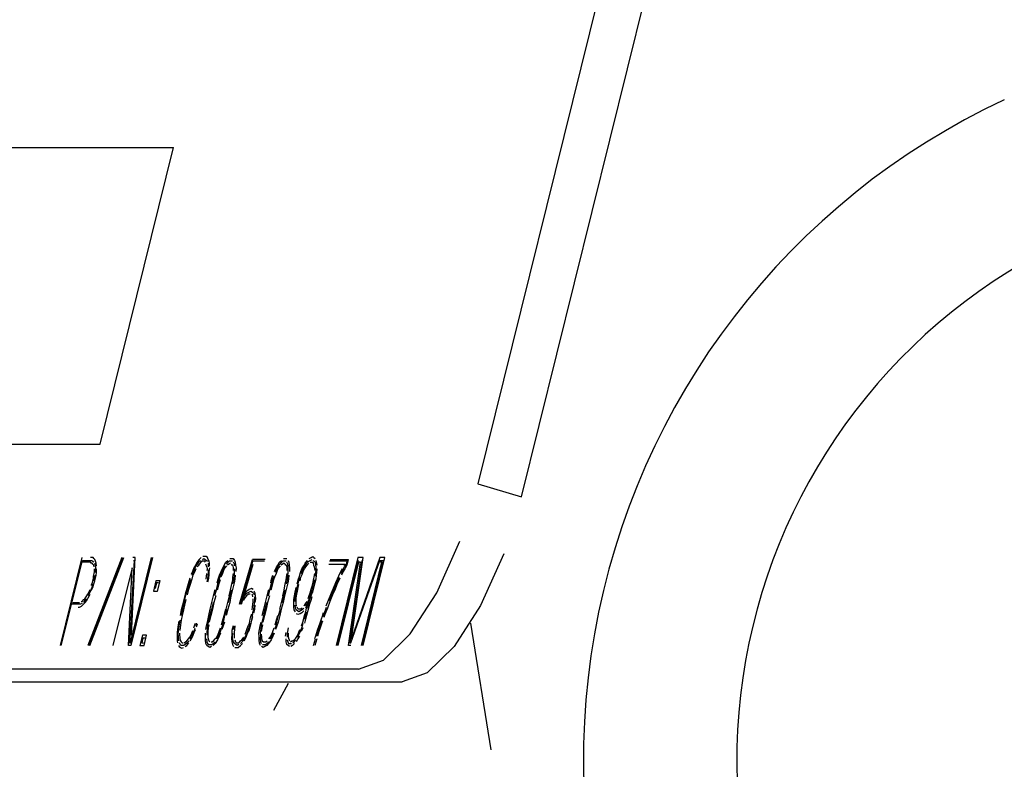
# Model space of a CAD drawing. Extents: x -285 to 5863, y 308 to 3178.
# Tile 152 of 256: x 232.522 to 233.163, y 983.591 to 984.08. Entities that reach past the tile are written whole.
import ezdxf

# ---------------------------------------------------------------- set-up
doc = ezdxf.new("R2010")
doc.units = 0
doc.header["$MEASUREMENT"] = 0
doc.layers.add('SPILL-BUCKET', color=1, linetype='CONTINUOUS')

msp = doc.modelspace()

# ---------------------------------------------------------------- linework, layer by layer
at = {"layer": 'SPILL-BUCKET', "color": 8, "linetype": 'Continuous'}
for p, q in [((232.99947, 984.50115), (232.82026, 983.7772)), ((232.84879, 983.76892), (233.02801, 984.49287)), ((232.44324, 983.99623), (232.62219, 983.99623)), ((232.5744, 983.80318), (232.62219, 983.99623)), ((232.39545, 983.80318), (232.5744, 983.80318)), ((232.82026, 983.7772), (232.84879, 983.76892)), ((232.79357, 983.70628), (232.80869, 983.73992)), ((232.56259, 983.7293), (232.54841, 983.67202)), ((232.54913, 983.67202), (232.56286, 983.72747)), ((232.56286, 983.72747), (232.56769, 983.72747)), ((232.56739, 983.72625), (232.56304, 983.72625)), ((232.5886, 983.7293), (232.56646, 983.67202)), ((232.56718, 983.67202), (232.58908, 983.7293)), ((232.56811, 983.72625), (232.56739, 983.72625)), ((232.56766, 983.67202), (232.58981, 983.7293)), ((232.56769, 983.72747), (232.56841, 983.72747)), ((232.56869, 983.72564), (232.56811, 983.72625)), ((232.56887, 983.7293), (232.56814, 983.7293)), ((232.56841, 983.72747), (232.56914, 983.72747)), ((232.56983, 983.7293), (232.56887, 983.7293)), ((232.56914, 983.72747), (232.56971, 983.72686)), ((232.56971, 983.72686), (232.57028, 983.72625)), ((232.57041, 983.72869), (232.56983, 983.7293)), ((232.57098, 983.72808), (232.57041, 983.72869)), ((232.5714, 983.72686), (232.57098, 983.72808)), ((232.57182, 983.72564), (232.5714, 983.72686)), ((232.59654, 983.72747), (232.59365, 983.67384)), ((232.59413, 983.67384), (232.60786, 983.7293)), ((232.60858, 983.7293), (232.5944, 983.67202)), ((232.59485, 983.67872), (232.59723, 983.7293)), ((232.59723, 983.7293), (232.59579, 983.7293)), ((232.59606, 983.72747), (232.59654, 983.72747)), ((232.63798, 983.72686), (232.63719, 983.72564)), ((232.639, 983.72808), (232.63798, 983.72686)), ((232.63816, 983.72564), (232.63918, 983.72686)), ((232.64, 983.72625), (232.63897, 983.72503)), ((232.64027, 983.7293), (232.639, 983.72808)), ((232.63918, 983.72686), (232.64006, 983.72747)), ((232.64087, 983.72686), (232.64, 983.72625)), ((232.6416, 983.72686), (232.64087, 983.72686)), ((232.64117, 983.72808), (232.64205, 983.72869)), ((232.64235, 983.72991), (232.64139, 983.72991)), ((232.64256, 983.72686), (232.6416, 983.72686)), ((232.64205, 983.72869), (232.64286, 983.72808)), ((232.64356, 983.72991), (232.64235, 983.72991)), ((232.64314, 983.72625), (232.64256, 983.72686)), ((232.64286, 983.72808), (232.64368, 983.72747)), ((232.64437, 983.7293), (232.64356, 983.72991)), ((232.64368, 983.72747), (232.64425, 983.72686)), ((232.6448, 983.72808), (232.64437, 983.7293)), ((232.64546, 983.72686), (232.6448, 983.72808)), ((232.64564, 983.72564), (232.64546, 983.72686)), ((232.65518, 983.72442), (232.65635, 983.72625)), ((232.65635, 983.72625), (232.65762, 983.72747)), ((232.65756, 983.72625), (232.65654, 983.72503)), ((232.65868, 983.72686), (232.65756, 983.72625)), ((232.65964, 983.72686), (232.65868, 983.72686)), ((232.65889, 983.72869), (232.66009, 983.72869)), ((232.66061, 983.72686), (232.65964, 983.72686)), ((232.66009, 983.72869), (232.66106, 983.72869)), ((232.66106, 983.72869), (232.66197, 983.72747)), ((232.66185, 983.72503), (232.66118, 983.72625)), ((232.66197, 983.72747), (232.66239, 983.72625)), ((232.66239, 983.72625), (232.66266, 983.72442)), ((232.6652, 983.69883), (232.67365, 983.72808)), ((232.66568, 983.69883), (232.67383, 983.72686)), ((232.68186, 983.72808), (232.67365, 983.72808)), ((232.68155, 983.72686), (232.67383, 983.72686)), ((232.69006, 983.72442), (232.69124, 983.72625)), ((232.69124, 983.72625), (232.69251, 983.72747)), ((232.69245, 983.72625), (232.69142, 983.72503)), ((232.69356, 983.72686), (232.69245, 983.72625)), ((232.69453, 983.72686), (232.69356, 983.72686)), ((232.69377, 983.72869), (232.69498, 983.72869)), ((232.6955, 983.72686), (232.69453, 983.72686)), ((232.69498, 983.72869), (232.69595, 983.72869)), ((232.69673, 983.72503), (232.69607, 983.72625)), ((232.69685, 983.72747), (232.69728, 983.72625)), ((232.69728, 983.72625), (232.69755, 983.72442)), ((232.70793, 983.72564), (232.70935, 983.72747)), ((232.70811, 983.72442), (232.70929, 983.72625)), ((232.70929, 983.72625), (232.7104, 983.72686)), ((232.7104, 983.72686), (232.71128, 983.72747)), ((232.71061, 983.72869), (232.71173, 983.7293)), ((232.71122, 983.72625), (232.71194, 983.72625)), ((232.71128, 983.72747), (232.71239, 983.72808)), ((232.71173, 983.7293), (232.71285, 983.72991)), ((232.71194, 983.72625), (232.71267, 983.72625)), ((232.71267, 983.72625), (232.71324, 983.72564)), ((232.71285, 983.72991), (232.71366, 983.7293)), ((232.71297, 983.72747), (232.71378, 983.72686)), ((232.71366, 983.7293), (232.71448, 983.72869)), ((232.71378, 983.72686), (232.71436, 983.72625)), ((232.71436, 983.72625), (232.71463, 983.72442)), ((232.7149, 983.72747), (232.71541, 983.72564)), ((232.73521, 983.72686), (232.72386, 983.72686)), ((232.72417, 983.72808), (232.736, 983.72808)), ((232.74227, 983.7293), (232.72809, 983.67202)), ((232.72882, 983.67202), (232.74254, 983.72747)), ((232.74272, 983.72625), (232.7293, 983.67202)), ((232.73476, 983.72503), (232.73521, 983.72686)), ((232.736, 983.72808), (232.73509, 983.72442)), ((232.73606, 983.67202), (232.74393, 983.72625)), ((232.74472, 983.72747), (232.73699, 983.67384)), ((232.73772, 983.67384), (232.75655, 983.72747)), ((232.73808, 983.67628), (232.74565, 983.7293)), ((232.75652, 983.7293), (232.73808, 983.67628)), ((232.74565, 983.7293), (232.74227, 983.7293)), ((232.74393, 983.72625), (232.74272, 983.72625)), ((232.74451, 983.67202), (232.75793, 983.72625)), ((232.75872, 983.72747), (232.74499, 983.67202)), ((232.74572, 983.67202), (232.7599, 983.7293)), ((232.7599, 983.7293), (232.75652, 983.7293)), ((232.75655, 983.72747), (232.75872, 983.72747)), ((232.75793, 983.72625), (232.75673, 983.72625)), ((232.83722, 983.73164), (232.8221, 983.698)), ((232.56917, 983.72564), (232.56869, 983.72564)), ((232.56974, 983.72503), (232.56917, 983.72564)), ((232.57032, 983.72442), (232.56974, 983.72503)), ((232.5705, 983.7232), (232.57032, 983.72442)), ((232.57065, 983.71894), (232.57071, 983.72016)), ((232.57071, 983.72016), (232.57068, 983.72199)), ((232.57086, 983.72564), (232.57128, 983.72442)), ((232.57128, 983.72442), (232.57146, 983.7232)), ((232.57149, 983.72138), (232.57128, 983.71955)), ((232.57146, 983.7232), (232.57149, 983.72138)), ((232.57179, 983.71772), (232.57201, 983.71955)), ((232.5721, 983.72381), (232.57182, 983.72564)), ((232.57201, 983.71955), (232.57213, 983.72199)), ((232.59533, 983.7226), (232.58281, 983.67202)), ((232.59295, 983.67202), (232.59533, 983.7226)), ((232.63462, 983.72016), (232.63369, 983.71833)), ((232.63426, 983.71772), (232.63496, 983.71955)), ((232.63547, 983.7226), (232.63462, 983.72016)), ((232.63496, 983.71955), (232.63589, 983.72138)), ((232.63625, 983.72381), (232.63547, 983.7226)), ((232.63622, 983.72077), (232.63553, 983.71894)), ((232.63589, 983.72138), (232.63659, 983.7232)), ((232.63677, 983.72199), (232.63622, 983.72077)), ((232.63719, 983.72564), (232.63625, 983.72381)), ((232.63659, 983.7232), (232.63737, 983.72442)), ((232.63737, 983.72442), (232.63816, 983.72564)), ((232.63819, 983.72381), (232.63755, 983.7232)), ((232.63897, 983.72503), (232.63819, 983.72381)), ((232.64374, 983.72381), (232.64332, 983.72503)), ((232.64407, 983.7232), (232.64374, 983.72381)), ((232.64425, 983.72199), (232.64407, 983.7232)), ((232.64419, 983.72077), (232.64425, 983.72199)), ((232.64486, 983.71955), (232.64464, 983.71772)), ((232.64467, 983.72564), (232.64485, 983.72442)), ((232.64483, 983.72138), (232.64486, 983.71955)), ((232.64485, 983.72442), (232.64504, 983.7232)), ((232.64549, 983.72016), (232.64585, 983.7226)), ((232.64552, 983.71833), (232.64549, 983.72016)), ((232.64567, 983.72381), (232.64564, 983.72564)), ((232.65207, 983.71772), (232.65316, 983.72016)), ((232.65349, 983.71955), (232.65264, 983.71711)), ((232.65316, 983.72016), (232.65424, 983.7226)), ((232.65457, 983.72199), (232.65349, 983.71955)), ((232.65476, 983.72077), (232.65406, 983.71894)), ((232.65424, 983.7226), (232.65518, 983.72442)), ((232.65551, 983.72381), (232.65457, 983.72199)), ((232.65569, 983.7226), (232.65476, 983.72077)), ((232.65672, 983.72381), (232.65569, 983.7226)), ((232.65823, 983.72503), (232.65735, 983.72442)), ((232.65934, 983.72564), (232.65823, 983.72503)), ((232.66049, 983.72442), (232.65991, 983.72503)), ((232.66106, 983.72381), (232.66049, 983.72442)), ((232.66124, 983.7226), (232.66106, 983.72381)), ((232.66127, 983.72077), (232.66124, 983.7226)), ((232.66182, 983.71711), (232.66194, 983.71955)), ((232.66203, 983.72381), (232.66185, 983.72503)), ((232.66194, 983.71955), (232.66206, 983.72199)), ((232.66266, 983.72442), (232.66293, 983.7226)), ((232.66293, 983.7226), (232.66281, 983.72016)), ((232.6664, 983.69883), (232.6741, 983.72503)), ((232.68804, 983.72016), (232.68913, 983.7226)), ((232.68946, 983.72199), (232.68837, 983.71955)), ((232.68964, 983.72077), (232.68895, 983.71894)), ((232.68913, 983.7226), (232.69006, 983.72442)), ((232.69039, 983.72381), (232.68946, 983.72199)), ((232.69058, 983.7226), (232.68964, 983.72077)), ((232.69142, 983.72503), (232.69039, 983.72381)), ((232.6916, 983.72381), (232.69058, 983.7226)), ((232.69311, 983.72503), (232.69224, 983.72442)), ((232.69423, 983.72564), (232.69311, 983.72503)), ((232.6948, 983.72503), (232.69423, 983.72564)), ((232.69537, 983.72442), (232.6948, 983.72503)), ((232.69595, 983.72381), (232.69537, 983.72442)), ((232.69613, 983.7226), (232.69595, 983.72381)), ((232.69616, 983.72077), (232.69613, 983.7226)), ((232.6967, 983.71711), (232.69682, 983.71955)), ((232.69691, 983.72381), (232.69673, 983.72503)), ((232.69682, 983.71955), (232.69694, 983.72199)), ((232.69694, 983.72199), (232.69691, 983.72381)), ((232.69755, 983.72442), (232.69782, 983.7226)), ((232.69782, 983.7226), (232.6977, 983.72016)), ((232.70413, 983.71711), (232.70497, 983.71955)), ((232.70497, 983.71955), (232.70582, 983.72199)), ((232.7053, 983.71894), (232.70624, 983.72077)), ((232.70582, 983.72199), (232.70699, 983.72381)), ((232.70588, 983.71833), (232.70657, 983.72016)), ((232.70624, 983.72077), (232.70733, 983.7232)), ((232.70657, 983.72016), (232.70751, 983.72199)), ((232.70699, 983.72381), (232.70793, 983.72564)), ((232.70733, 983.7232), (232.70811, 983.72442)), ((232.70751, 983.72199), (232.70829, 983.7232)), ((232.70829, 983.7232), (232.70932, 983.72442)), ((232.70932, 983.72442), (232.71034, 983.72564)), ((232.71324, 983.72564), (232.71342, 983.72442)), ((232.71342, 983.72442), (232.71384, 983.7232)), ((232.71384, 983.7232), (232.71402, 983.72199)), ((232.71402, 983.72199), (232.71421, 983.72077)), ((232.71463, 983.71955), (232.71427, 983.71711)), ((232.71463, 983.72442), (232.71481, 983.7232)), ((232.71484, 983.72138), (232.71463, 983.71955)), ((232.71481, 983.7232), (232.71484, 983.72138)), ((232.71535, 983.71955), (232.71514, 983.71772)), ((232.71547, 983.72199), (232.71535, 983.71955)), ((232.71541, 983.72564), (232.71559, 983.72442)), ((232.72341, 983.72503), (232.73379, 983.72503)), ((232.73074, 983.71955), (232.72966, 983.71711)), ((232.73207, 983.72199), (232.73074, 983.71955)), ((232.73132, 983.71894), (232.73225, 983.72077)), ((232.73259, 983.72016), (232.7315, 983.71772)), ((232.73225, 983.72077), (232.73358, 983.7232)), ((232.73376, 983.72199), (232.73259, 983.72016)), ((232.73379, 983.72503), (232.73325, 983.72381)), ((232.73358, 983.7232), (232.73476, 983.72503)), ((232.73509, 983.72442), (232.73376, 983.72199)), ((232.56923, 983.71224), (232.56968, 983.71406)), ((232.56968, 983.71406), (232.57014, 983.71589)), ((232.57014, 983.71589), (232.5702, 983.71711)), ((232.57062, 983.71589), (232.57017, 983.71406)), ((232.5702, 983.71711), (232.57065, 983.71894)), ((232.57044, 983.71224), (232.57089, 983.71406)), ((232.57107, 983.71772), (232.57062, 983.71589)), ((232.57089, 983.71406), (232.57134, 983.71589)), ((232.57134, 983.71589), (232.57179, 983.71772)), ((232.61078, 983.71406), (232.60913, 983.70736)), ((232.61344, 983.71406), (232.61078, 983.71406)), ((232.61178, 983.70736), (232.61344, 983.71406)), ((232.63284, 983.71589), (232.6317, 983.71224)), ((232.63242, 983.71224), (232.63342, 983.71528)), ((232.63414, 983.71528), (232.633, 983.71163)), ((232.6346, 983.71711), (232.63414, 983.71528)), ((232.63553, 983.71894), (232.6346, 983.71711)), ((232.64356, 983.71528), (232.64377, 983.71711)), ((232.64377, 983.71711), (232.64398, 983.71894)), ((232.64428, 983.71528), (232.64383, 983.71346)), ((232.64464, 983.71772), (232.64428, 983.71528)), ((232.64456, 983.71346), (232.64516, 983.71589)), ((232.64516, 983.71589), (232.64552, 983.71833)), ((232.65062, 983.71285), (232.65122, 983.71528)), ((232.6518, 983.71467), (232.65095, 983.71224)), ((232.65122, 983.71528), (232.65207, 983.71772)), ((232.65252, 983.71467), (232.65168, 983.71224)), ((232.65264, 983.71711), (232.6518, 983.71467)), ((232.65406, 983.71894), (232.65298, 983.7165)), ((232.66013, 983.71224), (232.66073, 983.71467)), ((232.66073, 983.71467), (232.66094, 983.7165)), ((232.66085, 983.71224), (232.66146, 983.71467)), ((232.66094, 983.7165), (232.6613, 983.71894)), ((232.66146, 983.71467), (232.66182, 983.71711)), ((232.66209, 983.71528), (232.66173, 983.71285)), ((232.66245, 983.71772), (232.66209, 983.71528)), ((232.68551, 983.71285), (232.68611, 983.71528)), ((232.68669, 983.71467), (232.68584, 983.71224)), ((232.68611, 983.71528), (232.68695, 983.71772)), ((232.68741, 983.71467), (232.68656, 983.71224)), ((232.68753, 983.71711), (232.68669, 983.71467)), ((232.68786, 983.7165), (232.68741, 983.71467)), ((232.68895, 983.71894), (232.68786, 983.7165)), ((232.69501, 983.71224), (232.69562, 983.71467)), ((232.69562, 983.71467), (232.69583, 983.7165)), ((232.69574, 983.71224), (232.69634, 983.71467)), ((232.69583, 983.7165), (232.69619, 983.71894)), ((232.69634, 983.71467), (232.6967, 983.71711)), ((232.69697, 983.71528), (232.69661, 983.71285)), ((232.69734, 983.71772), (232.69697, 983.71528)), ((232.70268, 983.71224), (232.70328, 983.71467)), ((232.70328, 983.71467), (232.70413, 983.71711)), ((232.7034, 983.71224), (232.70385, 983.71406)), ((232.70385, 983.71406), (232.7047, 983.7165)), ((232.70458, 983.71406), (232.70518, 983.7165)), ((232.70518, 983.7165), (232.70588, 983.71833)), ((232.71318, 983.71467), (232.71297, 983.71285)), ((232.713, 983.71102), (232.7136, 983.71346)), ((232.71363, 983.7165), (232.71318, 983.71467)), ((232.7139, 983.71467), (232.71345, 983.71285)), ((232.714, 983.71894), (232.71363, 983.7165)), ((232.71478, 983.71528), (232.71418, 983.71285)), ((232.71514, 983.71772), (232.71478, 983.71528)), ((232.72966, 983.71711), (232.72764, 983.71285)), ((232.72821, 983.71224), (232.73023, 983.7165)), ((232.73056, 983.71589), (232.72854, 983.71163)), ((232.56636, 983.70553), (232.56715, 983.70675)), ((232.56715, 983.70675), (232.56784, 983.70858)), ((232.56842, 983.70797), (232.56748, 983.70614)), ((232.56926, 983.71041), (232.56842, 983.70797)), ((232.56869, 983.71102), (232.56923, 983.71224)), ((232.5689, 983.70797), (232.56959, 983.7098)), ((232.56971, 983.71224), (232.56926, 983.71041)), ((232.56959, 983.7098), (232.57044, 983.71224)), ((232.60913, 983.70736), (232.61178, 983.70736)), ((232.61121, 983.71285), (232.6103, 983.70919)), ((232.61241, 983.71285), (232.61121, 983.71285)), ((232.63095, 983.70919), (232.6298, 983.70553)), ((232.63052, 983.70553), (232.63128, 983.70858)), ((232.6317, 983.71224), (232.63095, 983.70919)), ((232.632, 983.70858), (232.6311, 983.70492)), ((232.63128, 983.70858), (232.63242, 983.71224)), ((232.633, 983.71163), (232.632, 983.70858)), ((232.64827, 983.70432), (232.64932, 983.70858)), ((232.6499, 983.70797), (232.64899, 983.70432)), ((232.65095, 983.71224), (232.6499, 983.70797)), ((232.65168, 983.71224), (232.65062, 983.70797)), ((232.65841, 983.70432), (232.65931, 983.70797)), ((232.65913, 983.70432), (232.66004, 983.70797)), ((232.65931, 983.70797), (232.66013, 983.71224)), ((232.66067, 983.70858), (232.65962, 983.70432)), ((232.66173, 983.71285), (232.66067, 983.70858)), ((232.66996, 983.70736), (232.66831, 983.70553)), ((232.66991, 983.70614), (232.67126, 983.70675)), ((232.67148, 983.70858), (232.66996, 983.70736)), ((232.67126, 983.70675), (232.67262, 983.70736)), ((232.67307, 983.70919), (232.67148, 983.70858)), ((232.67262, 983.70736), (232.67368, 983.70675)), ((232.67413, 983.70858), (232.67307, 983.70919)), ((232.67368, 983.70675), (232.67425, 983.70614)), ((232.67546, 983.70614), (232.67479, 983.70736)), ((232.68315, 983.70432), (232.68421, 983.70858)), ((232.68478, 983.70797), (232.68388, 983.70432)), ((232.68584, 983.71224), (232.68478, 983.70797)), ((232.68656, 983.71224), (232.68551, 983.70797)), ((232.69329, 983.70432), (232.6942, 983.70797)), ((232.69402, 983.70432), (232.69492, 983.70797)), ((232.6942, 983.70797), (232.69501, 983.71224)), ((232.69556, 983.70858), (232.6945, 983.70432)), ((232.69661, 983.71285), (232.69556, 983.70858)), ((232.70096, 983.70432), (232.70132, 983.70675)), ((232.70132, 983.70675), (232.70207, 983.7098)), ((232.70183, 983.70492), (232.7022, 983.70736)), ((232.7022, 983.70736), (232.7028, 983.7098)), ((232.70247, 983.70553), (232.70292, 983.70736)), ((232.7028, 983.7098), (232.7034, 983.71224)), ((232.70292, 983.70736), (232.70328, 983.7098)), ((232.70328, 983.7098), (232.70374, 983.71163)), ((232.71167, 983.70858), (232.71107, 983.70614)), ((232.71131, 983.70614), (232.71191, 983.70858)), ((232.71237, 983.71041), (232.71167, 983.70858)), ((232.71224, 983.70797), (232.71179, 983.70614)), ((232.71237, 983.71041), (232.71191, 983.70858)), ((232.71297, 983.70797), (232.71213, 983.70553)), ((232.71297, 983.71285), (232.71237, 983.71041)), ((232.71312, 983.70858), (232.71252, 983.70614)), ((232.71264, 983.70858), (232.713, 983.71102)), ((232.71357, 983.71041), (232.71297, 983.70797)), ((232.71372, 983.71102), (232.71312, 983.70858)), ((232.71418, 983.71285), (232.71357, 983.71041)), ((232.72625, 983.70919), (232.72477, 983.70614)), ((232.72534, 983.70553), (232.72658, 983.70858)), ((232.72715, 983.70797), (232.72567, 983.70492)), ((232.72764, 983.71285), (232.72625, 983.70919)), ((232.72658, 983.70858), (232.72821, 983.71224)), ((232.72854, 983.71163), (232.72715, 983.70797)), ((232.55656, 983.70005), (232.5609, 983.70005)), ((232.56202, 983.70066), (232.56274, 983.70066)), ((232.56274, 983.70066), (232.56377, 983.70188)), ((232.5635, 983.69883), (232.56476, 983.70005)), ((232.56458, 983.70127), (232.56356, 983.70005)), ((232.56377, 983.70188), (232.5644, 983.70249)), ((232.5644, 983.70249), (232.56543, 983.70371)), ((232.56561, 983.70249), (232.56458, 983.70127)), ((232.56476, 983.70005), (232.56579, 983.70127)), ((232.56543, 983.70371), (232.56636, 983.70553)), ((232.56579, 983.70127), (232.56672, 983.7031)), ((232.56748, 983.70614), (232.56654, 983.70432)), ((232.56672, 983.7031), (232.56805, 983.70553)), ((232.62889, 983.70188), (232.62799, 983.69822)), ((232.62871, 983.69822), (232.62962, 983.70188)), ((232.6298, 983.70553), (232.62889, 983.70188)), ((232.63034, 983.70188), (232.62944, 983.69822)), ((232.62962, 983.70188), (232.63052, 983.70553)), ((232.64616, 983.69578), (232.64721, 983.70005)), ((232.64793, 983.70005), (232.64688, 983.69578)), ((232.64721, 983.70005), (232.64827, 983.70432)), ((232.64842, 983.70005), (232.64761, 983.69578)), ((232.64971, 983.70432), (232.64842, 983.70005)), ((232.65735, 983.70005), (232.6563, 983.69578)), ((232.65841, 983.70432), (232.65735, 983.70005)), ((232.6588, 983.70005), (232.6575, 983.69578)), ((232.65808, 983.70005), (232.65913, 983.70432)), ((232.65962, 983.70432), (232.6588, 983.70005)), ((232.66867, 983.7031), (232.66749, 983.70127)), ((232.66755, 983.70249), (232.66849, 983.70432)), ((232.66849, 983.70432), (232.66991, 983.70614)), ((232.66969, 983.70432), (232.66867, 983.7031)), ((232.67096, 983.70553), (232.66969, 983.70432)), ((232.67217, 983.70553), (232.67096, 983.70553)), ((232.67371, 983.70492), (232.67313, 983.70553)), ((232.67389, 983.70371), (232.67371, 983.70492)), ((232.67389, 983.69883), (232.6741, 983.70066)), ((232.6741, 983.70066), (232.67407, 983.70249)), ((232.67425, 983.70614), (232.67467, 983.70492)), ((232.67489, 983.70188), (232.67476, 983.69944)), ((232.67486, 983.70371), (232.67489, 983.70188)), ((232.6754, 983.70005), (232.67576, 983.70249)), ((232.67549, 983.70432), (232.67546, 983.70614)), ((232.67576, 983.70249), (232.67549, 983.70432)), ((232.68104, 983.69578), (232.6821, 983.70005)), ((232.68282, 983.70005), (232.68177, 983.69578)), ((232.6821, 983.70005), (232.68315, 983.70432)), ((232.68331, 983.70005), (232.68249, 983.69578)), ((232.6846, 983.70432), (232.68331, 983.70005)), ((232.69224, 983.70005), (232.69118, 983.69578)), ((232.69329, 983.70432), (232.69224, 983.70005)), ((232.69369, 983.70005), (232.69239, 983.69578)), ((232.69296, 983.70005), (232.69402, 983.70432)), ((232.6945, 983.70432), (232.69369, 983.70005)), ((232.70048, 983.69944), (232.7006, 983.70188)), ((232.7006, 983.70188), (232.70096, 983.70432)), ((232.70126, 983.70066), (232.70147, 983.70249)), ((232.70147, 983.70249), (232.70183, 983.70492)), ((232.70211, 983.7031), (232.70247, 983.70553)), ((232.70214, 983.70127), (232.70211, 983.7031)), ((232.70217, 983.69944), (232.70214, 983.70127)), ((232.70899, 983.70066), (232.70781, 983.69883)), ((232.71025, 983.70188), (232.70917, 983.69944)), ((232.71059, 983.70127), (232.7095, 983.69883)), ((232.7095, 983.69883), (232.7101, 983.70127)), ((232.71038, 983.70432), (232.70968, 983.70249)), ((232.71022, 983.69883), (232.71083, 983.70127)), ((232.71095, 983.70371), (232.71025, 983.70188)), ((232.71107, 983.70614), (232.71038, 983.70432)), ((232.71071, 983.70371), (232.71131, 983.70614)), ((232.71155, 983.70127), (232.71071, 983.69883)), ((232.71083, 983.70127), (232.71143, 983.70371)), ((232.71179, 983.70614), (232.71095, 983.70371)), ((232.71213, 983.70553), (232.71128, 983.7031)), ((232.71143, 983.70371), (232.71203, 983.70614)), ((232.71216, 983.70371), (232.71155, 983.70127)), ((232.72284, 983.70127), (232.72145, 983.69761)), ((232.72389, 983.70066), (232.72236, 983.69639)), ((232.72477, 983.70614), (232.72284, 983.70127)), ((232.72356, 983.70127), (232.72534, 983.70553)), ((232.72567, 983.70492), (232.72389, 983.70066)), ((232.77638, 983.67959), (232.79357, 983.70628)), ((232.5606, 983.69883), (232.55577, 983.69883)), ((232.56015, 983.697), (232.56111, 983.697)), ((232.56157, 983.69883), (232.5606, 983.69883)), ((232.56111, 983.697), (232.56223, 983.69761)), ((232.56268, 983.69944), (232.56157, 983.69883)), ((232.56223, 983.69761), (232.5635, 983.69883)), ((232.62723, 983.69517), (232.62657, 983.69152)), ((232.62799, 983.69822), (232.62723, 983.69517)), ((232.62729, 983.69152), (232.62796, 983.69517)), ((232.62868, 983.69517), (232.62778, 983.69152)), ((232.62796, 983.69517), (232.62871, 983.69822)), ((232.62944, 983.69822), (232.62868, 983.69517)), ((232.6451, 983.69152), (232.64616, 983.69578)), ((232.64688, 983.69578), (232.64583, 983.69152)), ((232.64761, 983.69578), (232.64655, 983.69152)), ((232.65524, 983.69152), (232.6563, 983.69578)), ((232.65572, 983.69152), (232.65702, 983.69578)), ((232.6575, 983.69578), (232.65645, 983.69152)), ((232.67347, 983.69517), (232.67368, 983.697)), ((232.67368, 983.697), (232.67389, 983.69883)), ((232.67419, 983.69517), (232.67374, 983.69334)), ((232.67455, 983.69761), (232.67419, 983.69517)), ((232.67446, 983.69334), (232.67507, 983.69578)), ((232.67476, 983.69944), (232.67455, 983.69761)), ((232.67507, 983.69578), (232.67543, 983.69822)), ((232.67999, 983.69152), (232.68104, 983.69578)), ((232.68177, 983.69578), (232.68071, 983.69152)), ((232.68249, 983.69578), (232.68143, 983.69152)), ((232.69061, 983.69152), (232.69191, 983.69578)), ((232.69239, 983.69578), (232.69133, 983.69152)), ((232.7006, 983.697), (232.70048, 983.69944)), ((232.70087, 983.69517), (232.7006, 983.697)), ((232.70153, 983.69395), (232.70087, 983.69517)), ((232.70165, 983.69639), (232.70138, 983.69822)), ((232.70207, 983.69517), (232.70165, 983.69639)), ((232.70289, 983.69456), (232.70207, 983.69517)), ((232.7022, 983.69761), (232.70217, 983.69944)), ((232.70343, 983.69578), (232.70277, 983.697)), ((232.70371, 983.69395), (232.70289, 983.69456)), ((232.70416, 983.69578), (232.70343, 983.69578)), ((232.70482, 983.69456), (232.70371, 983.69395)), ((232.70512, 983.69578), (232.70416, 983.69578)), ((232.70594, 983.69517), (232.70482, 983.69456)), ((232.706, 983.69639), (232.70512, 983.69578)), ((232.707, 983.69456), (232.70573, 983.69334)), ((232.70697, 983.69639), (232.70594, 983.69517)), ((232.70781, 983.69883), (232.70703, 983.69761)), ((232.70745, 983.69152), (232.70829, 983.69395)), ((232.70917, 983.69944), (232.70799, 983.69761)), ((232.7095, 983.69883), (232.70817, 983.69639)), ((232.70817, 983.69152), (232.70878, 983.69395)), ((232.70829, 983.69395), (232.7089, 983.69639)), ((232.7089, 983.69639), (232.7095, 983.69883)), ((232.7095, 983.69395), (232.7089, 983.69152)), ((232.7101, 983.69639), (232.7095, 983.69395)), ((232.70962, 983.69639), (232.71022, 983.69883)), ((232.71071, 983.69883), (232.7101, 983.69639)), ((232.72024, 983.69273), (232.72178, 983.697)), ((232.72236, 983.69639), (232.72082, 983.69212)), ((232.8221, 983.698), (232.80492, 983.67131)), ((232.62566, 983.68786), (232.625, 983.6842)), ((232.62588, 983.68481), (232.62654, 983.68847)), ((232.62726, 983.68847), (232.62675, 983.68542)), ((232.62778, 983.69152), (232.62726, 983.68847)), ((232.64368, 983.68481), (232.64428, 983.68725)), ((232.64428, 983.68725), (232.6451, 983.69152)), ((232.64477, 983.68725), (232.64441, 983.68481)), ((232.64583, 983.69152), (232.64477, 983.68725)), ((232.64655, 983.69152), (232.64549, 983.68725)), ((232.65349, 983.68542), (232.65394, 983.68725)), ((232.65394, 983.68725), (232.65524, 983.69152)), ((232.65406, 983.68481), (232.65467, 983.68725)), ((232.65539, 983.68725), (232.65454, 983.68481)), ((232.65467, 983.68725), (232.65572, 983.69152)), ((232.6716, 983.68664), (232.6722, 983.68908)), ((232.6722, 983.68908), (232.67265, 983.69091)), ((232.67265, 983.69091), (232.67311, 983.69273)), ((232.6728, 983.68664), (232.67326, 983.68847)), ((232.67338, 983.69091), (232.67292, 983.68908)), ((232.67326, 983.68847), (232.67386, 983.69091)), ((232.67374, 983.69334), (232.67338, 983.69091)), ((232.67857, 983.68481), (232.67917, 983.68725)), ((232.67965, 983.68725), (232.67929, 983.68481)), ((232.68071, 983.69152), (232.67965, 983.68725)), ((232.68143, 983.69152), (232.68038, 983.68725)), ((232.68838, 983.68542), (232.68883, 983.68725)), ((232.68883, 983.68725), (232.69013, 983.69152)), ((232.68895, 983.68481), (232.68955, 983.68725)), ((232.69028, 983.68725), (232.68943, 983.68481)), ((232.68955, 983.68725), (232.69061, 983.69152)), ((232.69133, 983.69152), (232.69028, 983.68725)), ((232.70325, 983.69212), (232.7022, 983.69273)), ((232.70461, 983.69273), (232.70325, 983.69212)), ((232.70573, 983.69334), (232.70461, 983.69273)), ((232.70555, 983.68481), (232.70639, 983.68725)), ((232.70639, 983.68725), (232.707, 983.68969)), ((232.707, 983.68969), (232.70745, 983.69152)), ((232.70805, 983.68908), (232.70745, 983.68664)), ((232.70757, 983.68908), (232.70817, 983.69152)), ((232.7089, 983.69152), (232.70805, 983.68908)), ((232.71837, 983.68908), (232.71753, 983.68664)), ((232.71801, 983.68664), (232.7187, 983.68847)), ((232.71907, 983.69091), (232.71837, 983.68908)), ((232.71928, 983.68786), (232.71858, 983.68603)), ((232.71967, 983.69334), (232.71907, 983.69091)), ((232.71955, 983.69091), (232.72024, 983.69273)), ((232.72082, 983.69212), (232.72012, 983.6903)), ((232.62479, 983.68238), (232.62458, 983.68055)), ((232.625, 983.6842), (232.62479, 983.68238)), ((232.62524, 983.67933), (232.62545, 983.68116)), ((232.62545, 983.68116), (232.62566, 983.68298)), ((232.62566, 983.68298), (232.62588, 983.68481)), ((232.62654, 983.68359), (232.62633, 983.68177)), ((232.62675, 983.68542), (232.62654, 983.68359)), ((232.63408, 983.67994), (232.63478, 983.68177)), ((232.63535, 983.68116), (232.63442, 983.67933)), ((232.63605, 983.68298), (232.63535, 983.68116)), ((232.63547, 983.68359), (232.63617, 983.68542)), ((232.63568, 983.68055), (232.63662, 983.68238)), ((232.63617, 983.68542), (232.63647, 983.68664)), ((232.63719, 983.68664), (232.63674, 983.68481)), ((232.63707, 983.6842), (232.63777, 983.68603)), ((232.64332, 983.68238), (232.64368, 983.68481)), ((232.64419, 983.68298), (232.64383, 983.68055)), ((232.64441, 983.68481), (232.64419, 983.68298)), ((232.64483, 983.68359), (232.64447, 983.68116)), ((232.64447, 983.68116), (232.6445, 983.67933)), ((232.64528, 983.68542), (232.64483, 983.68359)), ((232.65126, 983.67933), (232.65195, 983.68116)), ((232.65195, 983.68116), (232.6528, 983.68359)), ((232.65252, 983.68055), (232.65337, 983.68298)), ((232.65337, 983.68298), (232.65406, 983.68481)), ((232.65454, 983.68481), (232.6537, 983.68238)), ((232.66025, 983.68177), (232.66013, 983.67933)), ((232.661, 983.68481), (232.66025, 983.68177)), ((232.66113, 983.68238), (232.66173, 983.68481)), ((232.66185, 983.68238), (232.66164, 983.68055)), ((232.66221, 983.68481), (232.66185, 983.68238)), ((232.66882, 983.67933), (232.66952, 983.68116)), ((232.66952, 983.68116), (232.67021, 983.68298)), ((232.67078, 983.68238), (232.67009, 983.68055)), ((232.67021, 983.68298), (232.6709, 983.68481)), ((232.67042, 983.67994), (232.67136, 983.68177)), ((232.67148, 983.6842), (232.67078, 983.68238)), ((232.6709, 983.68481), (232.6716, 983.68664)), ((232.67136, 983.68177), (232.6722, 983.6842)), ((232.67208, 983.68664), (232.67148, 983.6842)), ((232.6722, 983.6842), (232.6728, 983.68664)), ((232.67784, 983.67994), (232.67821, 983.68238)), ((232.67821, 983.68238), (232.67857, 983.68481)), ((232.67908, 983.68298), (232.67872, 983.68055)), ((232.67929, 983.68481), (232.67908, 983.68298)), ((232.67972, 983.68359), (232.67935, 983.68116)), ((232.68017, 983.68542), (232.67972, 983.68359)), ((232.68614, 983.67933), (232.68684, 983.68116)), ((232.68684, 983.68116), (232.68768, 983.68359)), ((232.68825, 983.68298), (232.68895, 983.68481)), ((232.68943, 983.68481), (232.68859, 983.68238)), ((232.69643, 983.68116), (232.69622, 983.67933)), ((232.6968, 983.68359), (232.69643, 983.68116)), ((232.70362, 983.67994), (232.70446, 983.68238)), ((232.70395, 983.67933), (232.70504, 983.68177)), ((232.70504, 983.68177), (232.70588, 983.6842)), ((232.70645, 983.68359), (232.70537, 983.68116)), ((232.70588, 983.6842), (232.70672, 983.68664)), ((232.71584, 983.68177), (232.71469, 983.67811)), ((232.71542, 983.67811), (232.71641, 983.68116)), ((232.71668, 983.6842), (232.71584, 983.68177)), ((232.71689, 983.68116), (232.7159, 983.67811)), ((232.71641, 983.68116), (232.71717, 983.6842)), ((232.71753, 983.68664), (232.71668, 983.6842)), ((232.71774, 983.68359), (232.71689, 983.68116)), ((232.71717, 983.6842), (232.71801, 983.68664)), ((232.71858, 983.68603), (232.71774, 983.68359)), ((232.82896, 983.60409), (232.81584, 983.68666)), ((232.60203, 983.67872), (232.60038, 983.67202)), ((232.60231, 983.67689), (232.60155, 983.67384)), ((232.60469, 983.67872), (232.60203, 983.67872)), ((232.60352, 983.67689), (232.60231, 983.67689)), ((232.60303, 983.67202), (232.60469, 983.67872)), ((232.62458, 983.68055), (232.62461, 983.67872)), ((232.62461, 983.67872), (232.62464, 983.67689)), ((232.62464, 983.67689), (232.62467, 983.67506)), ((232.62467, 983.67506), (232.62485, 983.67384)), ((232.62542, 983.67811), (232.62524, 983.67933)), ((232.62545, 983.67628), (232.62542, 983.67811)), ((232.62564, 983.67506), (232.62545, 983.67628)), ((232.62612, 983.67994), (232.62606, 983.67872)), ((232.62606, 983.67872), (232.62624, 983.6775)), ((232.62624, 983.6775), (232.62642, 983.67628)), ((232.62642, 983.67628), (232.62684, 983.67506)), ((232.62684, 983.67506), (232.62718, 983.67445)), ((232.62718, 983.67445), (232.62775, 983.67384)), ((232.6292, 983.67384), (232.63007, 983.67445)), ((232.63007, 983.67445), (232.63095, 983.67506)), ((232.63095, 983.67506), (232.63197, 983.67628)), ((232.63215, 983.67506), (232.63113, 983.67384)), ((232.63197, 983.67628), (232.63276, 983.6775)), ((232.63276, 983.6775), (232.63354, 983.67872)), ((232.63387, 983.67811), (232.63294, 983.67628)), ((232.63312, 983.67506), (232.63406, 983.67689)), ((232.63354, 983.67872), (232.63408, 983.67994)), ((232.63442, 983.67933), (232.63387, 983.67811)), ((232.63406, 983.67689), (232.63499, 983.67872)), ((232.63499, 983.67872), (232.63568, 983.68055)), ((232.64299, 983.67811), (232.64296, 983.67994)), ((232.64311, 983.67567), (232.64299, 983.67811)), ((232.64323, 983.67324), (232.64311, 983.67567)), ((232.64374, 983.67628), (232.64401, 983.67445)), ((232.64383, 983.68055), (232.64386, 983.67872)), ((232.64401, 983.67445), (232.64444, 983.67324)), ((232.6445, 983.67933), (232.64453, 983.6775)), ((232.64453, 983.6775), (232.64471, 983.67628)), ((232.64471, 983.67628), (232.64513, 983.67506)), ((232.64513, 983.67506), (232.64594, 983.67445)), ((232.64667, 983.67445), (232.64739, 983.67445)), ((232.64739, 983.67445), (232.64827, 983.67506)), ((232.64806, 983.67324), (232.64933, 983.67445)), ((232.64827, 983.67506), (232.6493, 983.67628)), ((232.65083, 983.67567), (232.64927, 983.67324)), ((232.6493, 983.67628), (232.65032, 983.6775)), ((232.65032, 983.6775), (232.65126, 983.67933)), ((232.6505, 983.67628), (232.65159, 983.67872)), ((232.65192, 983.67811), (232.65083, 983.67567)), ((232.65159, 983.67872), (232.65252, 983.68055)), ((232.65286, 983.67994), (232.65192, 983.67811)), ((232.66013, 983.67933), (232.66001, 983.67689)), ((232.66001, 983.67689), (232.66013, 983.67445)), ((232.66013, 983.67445), (232.66064, 983.67263)), ((232.66064, 983.6775), (232.66076, 983.67994)), ((232.66091, 983.67567), (232.66064, 983.6775)), ((232.66134, 983.67445), (232.66091, 983.67567)), ((232.662, 983.67324), (232.66134, 983.67445)), ((232.66164, 983.68055), (232.66167, 983.67872)), ((232.66167, 983.67872), (232.6617, 983.67689)), ((232.66212, 983.67567), (232.66254, 983.67445)), ((232.66254, 983.67445), (232.66312, 983.67384)), ((232.66481, 983.67384), (232.66583, 983.67506)), ((232.66583, 983.67506), (232.66671, 983.67567)), ((232.66689, 983.67445), (232.66586, 983.67324)), ((232.66671, 983.67567), (232.66789, 983.6775)), ((232.66807, 983.67628), (232.66689, 983.67445)), ((232.669, 983.67811), (232.66807, 983.67628)), ((232.66825, 983.67506), (232.66957, 983.6775)), ((232.67009, 983.68055), (232.669, 983.67811)), ((232.66957, 983.6775), (232.67042, 983.67994)), ((232.67787, 983.67811), (232.67784, 983.67994)), ((232.67799, 983.67567), (232.67787, 983.67811)), ((232.67812, 983.67324), (232.67799, 983.67567)), ((232.67875, 983.67872), (232.67863, 983.67628)), ((232.67863, 983.67628), (232.6789, 983.67445)), ((232.67872, 983.68055), (232.67875, 983.67872)), ((232.6789, 983.67445), (232.67932, 983.67324)), ((232.67938, 983.67933), (232.67941, 983.6775)), ((232.67941, 983.6775), (232.67959, 983.67628)), ((232.67959, 983.67628), (232.68002, 983.67506)), ((232.68002, 983.67506), (232.68083, 983.67445)), ((232.68083, 983.67445), (232.68156, 983.67445)), ((232.68156, 983.67445), (232.68228, 983.67445)), ((232.68228, 983.67445), (232.68316, 983.67506)), ((232.68295, 983.67324), (232.68421, 983.67445)), ((232.68572, 983.67567), (232.68415, 983.67324)), ((232.68418, 983.67628), (232.68521, 983.6775)), ((232.68521, 983.6775), (232.68614, 983.67933)), ((232.68539, 983.67628), (232.68647, 983.67872)), ((232.68681, 983.67811), (232.68572, 983.67567)), ((232.68647, 983.67872), (232.68741, 983.68055)), ((232.68774, 983.67994), (232.68681, 983.67811)), ((232.6952, 983.67811), (232.69556, 983.68055)), ((232.6955, 983.67445), (232.69547, 983.67628)), ((232.69601, 983.67263), (232.6955, 983.67445)), ((232.69622, 983.67933), (232.69625, 983.6775)), ((232.69628, 983.67567), (232.6967, 983.67445)), ((232.6967, 983.67445), (232.69713, 983.67324)), ((232.69686, 983.67994), (232.69689, 983.67811)), ((232.69689, 983.67811), (232.69707, 983.67689)), ((232.69707, 983.67689), (232.69749, 983.67567)), ((232.69749, 983.67567), (232.69782, 983.67506)), ((232.6984, 983.67445), (232.69927, 983.67506)), ((232.69927, 983.67506), (232.7, 983.67506)), ((232.69993, 983.67384), (232.70081, 983.67445)), ((232.7, 983.67506), (232.70087, 983.67567)), ((232.70081, 983.67445), (232.70184, 983.67567)), ((232.70087, 983.67567), (232.7019, 983.67689)), ((232.7019, 983.67689), (232.70268, 983.67811)), ((232.7032, 983.67628), (232.70202, 983.67445)), ((232.70268, 983.67811), (232.70362, 983.67994)), ((232.70301, 983.6775), (232.70395, 983.67933)), ((232.70413, 983.67811), (232.7032, 983.67628)), ((232.71343, 983.67202), (232.71472, 983.67628)), ((232.71469, 983.67811), (232.714, 983.67628)), ((232.71545, 983.67628), (232.71415, 983.67202)), ((232.75882, 983.66245), (232.77638, 983.67959)), ((232.5944, 983.67202), (232.59295, 983.67202)), ((232.59365, 983.67384), (232.59413, 983.67384)), ((232.60038, 983.67202), (232.60303, 983.67202)), ((232.60155, 983.67384), (232.60276, 983.67384)), ((232.62536, 983.67202), (232.62594, 983.67141)), ((232.62594, 983.67141), (232.62675, 983.6708)), ((232.62648, 983.67263), (232.62606, 983.67384)), ((232.62729, 983.67202), (232.62648, 983.67263)), ((232.62675, 983.6708), (232.62757, 983.67019)), ((232.62802, 983.67202), (232.62729, 983.67202)), ((232.62757, 983.67019), (232.62868, 983.6708)), ((232.62775, 983.67384), (232.62847, 983.67384)), ((232.62899, 983.67202), (232.62802, 983.67202)), ((232.62986, 983.67263), (232.62899, 983.67202)), ((232.6298, 983.67141), (232.63092, 983.67202)), ((232.63113, 983.67384), (232.62986, 983.67263)), ((232.63092, 983.67202), (232.63209, 983.67384)), ((232.64389, 983.67202), (232.64323, 983.67324)), ((232.64471, 983.67141), (232.64389, 983.67202)), ((232.64444, 983.67324), (232.64525, 983.67263)), ((232.64576, 983.6708), (232.64471, 983.67141)), ((232.64525, 983.67263), (232.64622, 983.67263)), ((232.64688, 983.67141), (232.64576, 983.6708)), ((232.64622, 983.67263), (232.64718, 983.67263)), ((232.64718, 983.67263), (232.64806, 983.67324)), ((232.64927, 983.67324), (232.648, 983.67202)), ((232.66064, 983.67263), (232.66131, 983.67141)), ((232.66281, 983.67263), (232.662, 983.67324)), ((232.66212, 983.6708), (232.66333, 983.6708)), ((232.66363, 983.67202), (232.66281, 983.67263)), ((232.66312, 983.67384), (232.66408, 983.67384)), ((232.66333, 983.6708), (232.6643, 983.6708)), ((232.66475, 983.67263), (232.66363, 983.67202)), ((232.66408, 983.67384), (232.66481, 983.67384)), ((232.6643, 983.6708), (232.6658, 983.67202)), ((232.6658, 983.67202), (232.66707, 983.67324)), ((232.67878, 983.67202), (232.67812, 983.67324)), ((232.68065, 983.6708), (232.6796, 983.67141)), ((232.68014, 983.67263), (232.6811, 983.67263)), ((232.68177, 983.67141), (232.68065, 983.6708)), ((232.6811, 983.67263), (232.68207, 983.67263)), ((232.68288, 983.67202), (232.68177, 983.67141)), ((232.68207, 983.67263), (232.68295, 983.67324)), ((232.68415, 983.67324), (232.68288, 983.67202)), ((232.69683, 983.67202), (232.69601, 983.67263)), ((232.69764, 983.67141), (232.69683, 983.67202)), ((232.69713, 983.67324), (232.69809, 983.67324)), ((232.69809, 983.67324), (232.69906, 983.67324)), ((232.69972, 983.67202), (232.69861, 983.67141)), ((232.70099, 983.67324), (232.69972, 983.67202)), ((232.73775, 983.67202), (232.73606, 983.67202)), ((232.73699, 983.67384), (232.73772, 983.67384)), ((232.80492, 983.67131), (232.78735, 983.65417)), ((232.74258, 983.65654), (232.75882, 983.66245)), ((232.74258, 983.65654), (231.91419, 983.65654)), ((232.78735, 983.65417), (232.77112, 983.64826)), ((231.91419, 983.64826), (232.77112, 983.64826)), ((232.69685, 983.64732), (232.68726, 983.62965))]:
    msp.add_line(p, q, dxfattribs=at)
at = {"layer": 'SPILL-BUCKET', "color": 1, "linetype": 'Continuous'}
for radius in [0.47468, 0.37474]:
    msp.add_arc((233.36371, 983.59713), radius, 115, 225, dxfattribs=at)

doc.saveas('drawing.dxf')
